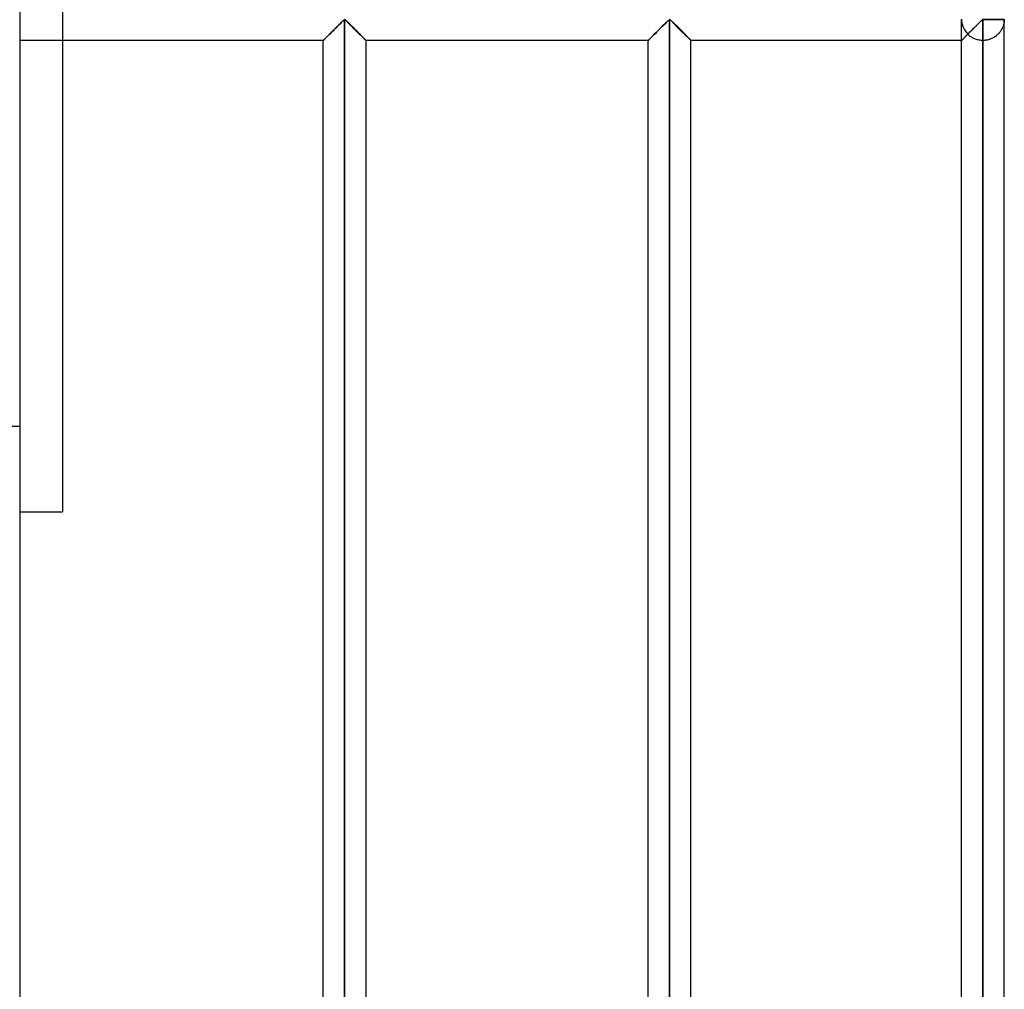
# Model space of a CAD drawing. Header units: millimetres. Extents: x -376 to 315, y -690 to 690.
# Tile 19 of 20: x 200 to 315, y 453 to 567. Entities that reach past the tile are written whole.
import ezdxf

# ---------------------------------------------------------------- set-up
doc = ezdxf.new("R2010")
doc.units = ezdxf.units.MM
doc.layers.add('MAIN-1', color=7, linetype='Continuous')
doc.layers.add('MAIN-2', color=7, linetype='Continuous')

msp = doc.modelspace()

# ---------------------------------------------------------------- linework, layer by layer
at = {"layer": 'MAIN-1'}
for p, q in [((200, 690), (200, -690)), ((237.08, 565.79), (237.17, 565.88)), ((237.17, 565.88), (237.27, 565.98)), ((237.27, 565.98), (237.36, 566.07)), ((237.36, 566.07), (237.45, 566.16)), ((237.45, 566.16), (237.54, 566.25)), ((237.54, 566.25), (237.62, 566.33)), ((237.62, 566.33), (237.7, 566.41)), ((237.7, 566.41), (237.78, 566.48)), ((237.78, 566.48), (237.85, 566.55)), ((237.85, 566.55), (237.95, 566.6)), ((237.95, 566.6), (238.05, 566.54)), ((237.95, 340.07), (237.95, 566.6)), ((238.05, 566.54), (238.13, 566.48)), ((238.13, 566.48), (238.21, 566.4)), ((238.21, 566.4), (238.29, 566.32)), ((238.29, 566.32), (238.38, 566.23)), ((238.38, 566.23), (238.47, 566.14)), ((238.47, 566.14), (238.56, 566.05)), ((238.56, 566.05), (238.66, 565.95)), ((238.66, 565.95), (238.76, 565.86)), ((238.76, 565.86), (238.85, 565.76)), ((275.03, 565.79), (275.12, 565.88)), ((275.12, 565.88), (275.22, 565.98)), ((275.22, 565.98), (275.31, 566.07)), ((275.31, 566.07), (275.4, 566.16)), ((275.4, 566.16), (275.49, 566.25)), ((275.49, 566.25), (275.57, 566.33)), ((275.57, 566.33), (275.65, 566.41)), ((275.65, 566.41), (275.73, 566.48)), ((275.73, 566.48), (275.8, 566.55)), ((275.8, 566.55), (275.9, 566.6)), ((275.9, 566.6), (276, 566.55)), ((275.9, 340.07), (275.9, 566.6)), ((276, 566.55), (276.07, 566.48)), ((276.07, 566.48), (276.15, 566.41)), ((276.15, 566.41), (276.23, 566.33)), ((276.23, 566.33), (276.31, 566.25)), ((276.31, 566.25), (276.4, 566.16)), ((276.4, 566.16), (276.49, 566.07)), ((276.49, 566.07), (276.58, 565.98)), ((276.58, 565.98), (276.68, 565.88)), ((276.68, 565.88), (276.77, 565.79)), ((311.63, 565.8), (311.74, 565.9)), ((311.74, 565.9), (311.84, 566.01)), ((311.84, 566.01), (311.94, 566.11)), ((311.94, 566.11), (312.04, 566.2)), ((312.04, 566.2), (312.14, 566.3)), ((312.14, 566.3), (312.23, 566.38)), ((312.23, 566.38), (312.31, 566.47)), ((312.31, 566.47), (312.4, 566.54)), ((312.4, 566.54), (312.5, 566.6)), ((312.5, 566.67), (312.5, 566.6)), ((312.5, 566.6), (315, 566.6)), ((312.5, 566.6), (312.5, 340.07)), ((315, 340.07), (315, 566.6)), ((235.88, 564.59), (235.96, 564.67)), ((235.96, 564.67), (236.04, 564.75)), ((236.04, 564.75), (236.12, 564.84)), ((236.12, 564.84), (236.21, 564.93)), ((236.21, 564.93), (236.3, 565.02)), ((236.3, 565.02), (236.39, 565.11)), ((236.39, 565.11), (236.49, 565.2)), ((236.49, 565.2), (236.59, 565.3)), ((236.59, 565.3), (236.68, 565.4)), ((236.68, 565.4), (236.78, 565.5)), ((236.78, 565.5), (236.88, 565.59)), ((236.88, 565.59), (236.98, 565.69)), ((236.98, 565.69), (237.08, 565.79)), ((238.85, 565.76), (238.96, 565.66)), ((238.96, 565.66), (239.06, 565.56)), ((239.06, 565.56), (239.16, 565.46)), ((239.16, 565.46), (239.26, 565.36)), ((239.26, 565.36), (239.36, 565.26)), ((239.36, 565.26), (239.46, 565.16)), ((239.46, 565.16), (239.55, 565.06)), ((239.55, 565.06), (239.65, 564.97)), ((239.65, 564.97), (239.74, 564.88)), ((239.74, 564.88), (239.83, 564.79)), ((239.83, 564.79), (239.92, 564.7)), ((239.92, 564.7), (240, 564.62)), ((273.83, 564.59), (273.91, 564.67)), ((273.91, 564.67), (273.99, 564.75)), ((273.99, 564.75), (274.07, 564.84)), ((274.07, 564.84), (274.16, 564.93)), ((274.16, 564.93), (274.25, 565.02)), ((274.25, 565.02), (274.34, 565.11)), ((274.34, 565.11), (274.44, 565.2)), ((274.44, 565.2), (274.54, 565.3)), ((274.54, 565.3), (274.63, 565.4)), ((274.63, 565.4), (274.73, 565.5)), ((274.73, 565.5), (274.83, 565.59)), ((274.83, 565.59), (274.93, 565.69)), ((274.93, 565.69), (275.03, 565.79)), ((276.77, 565.79), (276.87, 565.69)), ((276.87, 565.69), (276.97, 565.59)), ((276.97, 565.59), (277.07, 565.5)), ((277.07, 565.5), (277.17, 565.4)), ((277.17, 565.4), (277.26, 565.3)), ((277.26, 565.3), (277.36, 565.2)), ((277.36, 565.2), (277.46, 565.11)), ((277.46, 565.11), (277.55, 565.02)), ((277.55, 565.02), (277.64, 564.93)), ((277.64, 564.93), (277.73, 564.84)), ((277.73, 564.84), (277.81, 564.75)), ((277.81, 564.75), (277.89, 564.67)), ((277.89, 564.67), (277.97, 564.59)), ((310.42, 564.58), (310.51, 564.67)), ((310.51, 564.67), (310.6, 564.76)), ((310.6, 564.76), (310.69, 564.86)), ((310.69, 564.86), (310.79, 564.95)), ((310.79, 564.95), (310.89, 565.05)), ((310.89, 565.05), (310.99, 565.16)), ((310.99, 565.16), (311.1, 565.26)), ((311.1, 565.26), (311.2, 565.37)), ((311.2, 565.37), (311.31, 565.48)), ((311.31, 565.48), (311.42, 565.59)), ((311.42, 565.59), (311.53, 565.69)), ((311.53, 565.69), (311.63, 565.8)), ((235.45, 564.17), (200, 564.17)), ((205, 564.17), (205, 509.12)), ((235.45, 564.17), (235.46, 564.17)), ((235.45, 342.5), (235.45, 564.17)), ((235.46, 564.17), (235.47, 564.19)), ((235.47, 564.19), (235.49, 564.21)), ((235.49, 564.21), (235.52, 564.24)), ((235.52, 564.24), (235.56, 564.28)), ((235.56, 564.28), (235.61, 564.33)), ((235.61, 564.33), (235.67, 564.39)), ((235.67, 564.39), (235.73, 564.45)), ((235.73, 564.45), (235.8, 564.52)), ((235.8, 564.52), (235.88, 564.59)), ((240, 564.62), (240.08, 564.54)), ((240.08, 564.54), (240.15, 564.46)), ((240.15, 564.46), (240.22, 564.4)), ((240.22, 564.4), (240.28, 564.34)), ((240.28, 564.34), (240.33, 564.29)), ((240.33, 564.29), (240.37, 564.24)), ((240.37, 564.24), (240.41, 564.21)), ((240.41, 564.21), (240.43, 564.19)), ((240.43, 564.19), (240.44, 564.17)), ((240.44, 564.17), (240.45, 564.17)), ((240.45, 342.5), (240.45, 564.17)), ((273.4, 564.17), (240.45, 564.17)), ((273.4, 564.17), (273.41, 564.17)), ((273.4, 342.5), (273.4, 564.17)), ((273.41, 564.17), (273.42, 564.19)), ((273.42, 564.19), (273.44, 564.21)), ((273.44, 564.21), (273.47, 564.24)), ((273.47, 564.24), (273.51, 564.28)), ((273.51, 564.28), (273.56, 564.33)), ((273.56, 564.33), (273.62, 564.39)), ((273.62, 564.39), (273.68, 564.45)), ((273.68, 564.45), (273.75, 564.52)), ((273.75, 564.52), (273.83, 564.59)), ((277.97, 564.59), (278.05, 564.52)), ((278.05, 564.52), (278.12, 564.45)), ((278.12, 564.45), (278.18, 564.39)), ((278.18, 564.39), (278.24, 564.33)), ((278.24, 564.33), (278.29, 564.28)), ((278.29, 564.28), (278.33, 564.24)), ((278.33, 564.24), (278.36, 564.21)), ((278.36, 564.21), (278.38, 564.19)), ((278.38, 564.19), (278.39, 564.17)), ((278.39, 564.17), (278.4, 564.17)), ((278.4, 342.5), (278.4, 564.17)), ((310, 564.17), (278.4, 564.17)), ((310, 564.17), (310.01, 564.17)), ((310, 342.5), (310, 564.17)), ((310.01, 564.17), (310.02, 564.19)), ((310.02, 564.19), (310.05, 564.22)), ((310.05, 564.22), (310.09, 564.26)), ((310.09, 564.26), (310.14, 564.3)), ((310.14, 564.3), (310.2, 564.36)), ((310.2, 564.36), (310.26, 564.43)), ((310.26, 564.43), (310.34, 564.5)), ((310.34, 564.5), (310.42, 564.58)), ((200, 509.12), (205, 509.12))]:
    msp.add_line(p, q, dxfattribs=at)
at = {"layer": 'MAIN-2'}
for p, q in [((205, 569.17), (205, 564.17)), ((237.17, 565.88), (237.08, 565.79)), ((237.18, 565.9), (237.09, 565.8)), ((237.09, 565.8), (237.18, 565.9)), ((237.27, 565.98), (237.17, 565.88)), ((237.28, 565.99), (237.18, 565.9)), ((237.18, 565.9), (237.28, 565.99)), ((237.36, 566.07), (237.27, 565.98)), ((237.37, 566.08), (237.28, 565.99)), ((237.28, 565.99), (237.37, 566.08)), ((237.45, 566.16), (237.36, 566.07)), ((237.46, 566.17), (237.37, 566.08)), ((237.37, 566.08), (237.46, 566.17)), ((237.54, 566.25), (237.45, 566.16)), ((237.54, 566.25), (237.46, 566.17)), ((237.46, 566.17), (237.54, 566.25)), ((237.62, 566.33), (237.54, 566.25)), ((237.54, 566.25), (237.62, 566.33)), ((237.62, 566.33), (237.54, 566.25)), ((237.7, 566.41), (237.62, 566.33)), ((237.62, 566.33), (237.7, 566.41)), ((237.7, 566.41), (237.62, 566.33)), ((237.78, 566.48), (237.7, 566.41)), ((237.7, 566.41), (237.78, 566.48)), ((237.78, 566.48), (237.7, 566.41)), ((237.85, 566.55), (237.78, 566.48)), ((237.78, 566.48), (237.85, 566.55)), ((237.85, 566.55), (237.78, 566.48)), ((237.95, 566.6), (237.85, 566.55)), ((237.85, 566.55), (237.95, 566.6)), ((237.95, 566.6), (237.85, 566.55)), ((237.95, 566.6), (238.05, 566.55)), ((238.05, 566.55), (237.95, 566.6)), ((237.95, 340.07), (237.95, 566.6)), ((237.95, 566.6), (237.95, 340.07)), ((237.95, 566.6), (237.95, 340.07)), ((238.05, 566.55), (237.95, 566.6)), ((238.05, 566.55), (238.12, 566.48)), ((238.12, 566.48), (238.05, 566.55)), ((238.12, 566.48), (238.05, 566.55)), ((238.12, 566.48), (238.2, 566.41)), ((238.2, 566.41), (238.12, 566.48)), ((238.2, 566.41), (238.12, 566.48)), ((238.2, 566.41), (238.28, 566.33)), ((238.28, 566.33), (238.2, 566.41)), ((238.28, 566.33), (238.2, 566.41)), ((238.28, 566.33), (238.36, 566.25)), ((238.36, 566.25), (238.28, 566.33)), ((238.36, 566.25), (238.28, 566.33)), ((238.36, 566.25), (238.44, 566.17)), ((238.44, 566.17), (238.36, 566.25)), ((238.45, 566.16), (238.36, 566.25)), ((238.44, 566.17), (238.53, 566.08)), ((238.53, 566.08), (238.44, 566.17)), ((238.54, 566.07), (238.45, 566.16)), ((238.53, 566.08), (238.62, 565.99)), ((238.62, 565.99), (238.53, 566.08)), ((238.63, 565.98), (238.54, 566.07)), ((238.62, 565.99), (238.72, 565.9)), ((238.72, 565.9), (238.62, 565.99)), ((238.73, 565.88), (238.63, 565.98)), ((238.72, 565.9), (238.81, 565.8)), ((238.81, 565.8), (238.72, 565.9)), ((238.82, 565.79), (238.73, 565.88)), ((275.12, 565.88), (275.03, 565.79)), ((275.13, 565.9), (275.04, 565.8)), ((275.04, 565.8), (275.13, 565.9)), ((275.22, 565.98), (275.12, 565.88)), ((275.23, 565.99), (275.13, 565.9)), ((275.13, 565.9), (275.23, 565.99)), ((275.31, 566.07), (275.22, 565.98)), ((275.32, 566.08), (275.23, 565.99)), ((275.23, 565.99), (275.32, 566.08)), ((275.4, 566.16), (275.31, 566.07)), ((275.41, 566.17), (275.32, 566.08)), ((275.32, 566.08), (275.41, 566.17)), ((275.49, 566.25), (275.4, 566.16)), ((275.49, 566.25), (275.41, 566.17)), ((275.41, 566.17), (275.49, 566.25)), ((275.57, 566.33), (275.49, 566.25)), ((275.49, 566.25), (275.57, 566.33)), ((275.57, 566.33), (275.49, 566.25)), ((275.65, 566.41), (275.57, 566.33)), ((275.57, 566.33), (275.65, 566.41)), ((275.65, 566.41), (275.57, 566.33)), ((275.73, 566.48), (275.65, 566.41)), ((275.65, 566.41), (275.73, 566.48)), ((275.73, 566.48), (275.65, 566.41)), ((275.8, 566.55), (275.73, 566.48)), ((275.73, 566.48), (275.8, 566.55)), ((275.8, 566.55), (275.73, 566.48)), ((275.9, 566.6), (275.8, 566.55)), ((275.8, 566.55), (275.9, 566.6)), ((275.9, 566.6), (275.8, 566.55)), ((275.9, 566.6), (276, 566.55)), ((276, 566.55), (275.9, 566.6)), ((275.9, 340.07), (275.9, 566.6)), ((275.9, 566.6), (275.9, 340.07)), ((275.9, 566.6), (275.9, 340.07)), ((276, 566.55), (275.9, 566.6)), ((276, 566.55), (276.07, 566.48)), ((276.07, 566.48), (276, 566.55)), ((276.07, 566.48), (276, 566.55)), ((276.07, 566.48), (276.15, 566.41)), ((276.15, 566.41), (276.07, 566.48)), ((276.15, 566.41), (276.07, 566.48)), ((276.15, 566.41), (276.23, 566.33)), ((276.23, 566.33), (276.15, 566.41)), ((276.23, 566.33), (276.15, 566.41)), ((276.23, 566.33), (276.31, 566.25)), ((276.31, 566.25), (276.23, 566.33)), ((276.31, 566.25), (276.23, 566.33)), ((276.31, 566.25), (276.39, 566.17)), ((276.39, 566.17), (276.31, 566.25)), ((276.4, 566.16), (276.31, 566.25)), ((276.39, 566.17), (276.48, 566.08)), ((276.48, 566.08), (276.39, 566.17)), ((276.49, 566.07), (276.4, 566.16)), ((276.48, 566.08), (276.57, 565.99)), ((276.57, 565.99), (276.48, 566.08)), ((276.58, 565.98), (276.49, 566.07)), ((276.57, 565.99), (276.67, 565.9)), ((276.67, 565.9), (276.57, 565.99)), ((276.68, 565.88), (276.58, 565.98)), ((276.67, 565.9), (276.76, 565.8)), ((276.76, 565.8), (276.67, 565.9)), ((276.77, 565.79), (276.68, 565.88)), ((310, 564.17), (310, 566.6)), ((311.66, 565.82), (311.59, 565.75)), ((311.73, 565.89), (311.66, 565.82)), ((311.8, 565.96), (311.73, 565.89)), ((311.87, 566.03), (311.8, 565.96)), ((311.94, 566.1), (311.87, 566.03)), ((312, 566.17), (311.94, 566.1)), ((312.07, 566.23), (312, 566.17)), ((312.13, 566.29), (312.07, 566.23)), ((312.19, 566.35), (312.13, 566.29)), ((312.25, 566.41), (312.19, 566.35)), ((312.31, 566.46), (312.25, 566.41)), ((312.37, 566.52), (312.31, 566.46)), ((312.42, 566.56), (312.37, 566.52)), ((312.5, 566.6), (312.42, 566.56)), ((312.5, 566.6), (312.5, 566.67)), ((312.5, 340.07), (312.5, 566.6)), ((315, 566.6), (312.5, 566.6)), ((314.87, 565.87), (314.85, 565.81)), ((314.89, 565.94), (314.87, 565.87)), ((314.91, 566), (314.89, 565.94)), ((314.93, 566.07), (314.91, 566)), ((314.94, 566.13), (314.93, 566.07)), ((314.95, 566.19), (314.94, 566.13)), ((314.97, 566.25), (314.95, 566.19)), ((314.98, 566.37), (314.97, 566.31)), ((314.97, 566.31), (314.97, 566.25)), ((314.99, 566.42), (314.98, 566.37)), ((315, 566.52), (314.99, 566.47)), ((314.99, 566.47), (314.99, 566.42)), ((315, 566.6), (315, 566.57)), ((315, 566.57), (315, 566.52)), ((235.96, 564.67), (235.88, 564.59)), ((235.98, 564.7), (235.9, 564.62)), ((235.9, 564.62), (235.98, 564.7)), ((236.04, 564.75), (235.96, 564.67)), ((236.07, 564.78), (235.98, 564.7)), ((235.98, 564.7), (236.07, 564.78)), ((236.12, 564.84), (236.04, 564.75)), ((236.15, 564.87), (236.07, 564.78)), ((236.07, 564.78), (236.15, 564.87)), ((236.21, 564.93), (236.12, 564.84)), ((236.24, 564.95), (236.15, 564.87)), ((236.15, 564.87), (236.24, 564.95)), ((236.3, 565.02), (236.21, 564.93)), ((236.33, 565.04), (236.24, 564.95)), ((236.24, 564.95), (236.33, 565.04)), ((236.39, 565.11), (236.3, 565.02)), ((236.42, 565.13), (236.33, 565.04)), ((236.33, 565.04), (236.42, 565.13)), ((236.49, 565.2), (236.39, 565.11)), ((236.51, 565.23), (236.42, 565.13)), ((236.42, 565.13), (236.51, 565.23)), ((236.59, 565.3), (236.49, 565.2)), ((236.61, 565.32), (236.51, 565.23)), ((236.51, 565.23), (236.61, 565.32)), ((236.68, 565.4), (236.59, 565.3)), ((236.7, 565.42), (236.61, 565.32)), ((236.61, 565.32), (236.7, 565.42)), ((236.78, 565.5), (236.68, 565.4)), ((236.8, 565.52), (236.7, 565.42)), ((236.7, 565.42), (236.8, 565.52)), ((236.88, 565.59), (236.78, 565.5)), ((236.9, 565.61), (236.8, 565.52)), ((236.8, 565.52), (236.9, 565.61)), ((236.98, 565.69), (236.88, 565.59)), ((236.99, 565.71), (236.9, 565.61)), ((236.9, 565.61), (236.99, 565.71)), ((237.08, 565.79), (236.98, 565.69)), ((237.09, 565.8), (236.99, 565.71)), ((236.99, 565.71), (237.09, 565.8)), ((238.81, 565.8), (238.91, 565.71)), ((238.91, 565.71), (238.81, 565.8)), ((238.92, 565.69), (238.82, 565.79)), ((238.91, 565.71), (239, 565.61)), ((239, 565.61), (238.91, 565.71)), ((239.02, 565.59), (238.92, 565.69)), ((239, 565.61), (239.1, 565.52)), ((239.1, 565.52), (239, 565.61)), ((239.12, 565.5), (239.02, 565.59)), ((239.1, 565.52), (239.2, 565.42)), ((239.2, 565.42), (239.1, 565.52)), ((239.22, 565.4), (239.12, 565.5)), ((239.2, 565.42), (239.29, 565.32)), ((239.29, 565.32), (239.2, 565.42)), ((239.31, 565.3), (239.22, 565.4)), ((239.29, 565.32), (239.39, 565.23)), ((239.39, 565.23), (239.29, 565.32)), ((239.41, 565.2), (239.31, 565.3)), ((239.39, 565.23), (239.48, 565.13)), ((239.48, 565.13), (239.39, 565.23)), ((239.51, 565.11), (239.41, 565.2)), ((239.48, 565.13), (239.57, 565.04)), ((239.57, 565.04), (239.48, 565.13)), ((239.6, 565.02), (239.51, 565.11)), ((239.57, 565.04), (239.66, 564.95)), ((239.66, 564.95), (239.57, 565.04)), ((239.69, 564.93), (239.6, 565.02)), ((239.66, 564.95), (239.75, 564.87)), ((239.75, 564.87), (239.66, 564.95)), ((239.78, 564.84), (239.69, 564.93)), ((239.75, 564.87), (239.83, 564.78)), ((239.83, 564.78), (239.75, 564.87)), ((239.86, 564.75), (239.78, 564.84)), ((239.83, 564.78), (239.92, 564.7)), ((239.92, 564.7), (239.83, 564.78)), ((239.94, 564.67), (239.86, 564.75)), ((239.92, 564.7), (240, 564.62)), ((240, 564.62), (239.92, 564.7)), ((240.02, 564.59), (239.94, 564.67)), ((273.91, 564.67), (273.83, 564.59)), ((273.93, 564.7), (273.85, 564.62)), ((273.85, 564.62), (273.93, 564.7)), ((273.99, 564.75), (273.91, 564.67)), ((274.02, 564.78), (273.93, 564.7)), ((273.93, 564.7), (274.02, 564.78)), ((274.07, 564.84), (273.99, 564.75)), ((274.1, 564.87), (274.02, 564.78)), ((274.02, 564.78), (274.1, 564.87)), ((274.16, 564.93), (274.07, 564.84)), ((274.19, 564.95), (274.1, 564.87)), ((274.1, 564.87), (274.19, 564.95)), ((274.25, 565.02), (274.16, 564.93)), ((274.28, 565.04), (274.19, 564.95)), ((274.19, 564.95), (274.28, 565.04)), ((274.34, 565.11), (274.25, 565.02)), ((274.37, 565.13), (274.28, 565.04)), ((274.28, 565.04), (274.37, 565.13)), ((274.44, 565.2), (274.34, 565.11)), ((274.46, 565.23), (274.37, 565.13)), ((274.37, 565.13), (274.46, 565.23)), ((274.54, 565.3), (274.44, 565.2)), ((274.56, 565.32), (274.46, 565.23)), ((274.46, 565.23), (274.56, 565.32)), ((274.63, 565.4), (274.54, 565.3)), ((274.65, 565.42), (274.56, 565.32)), ((274.56, 565.32), (274.65, 565.42)), ((274.73, 565.5), (274.63, 565.4)), ((274.75, 565.52), (274.65, 565.42)), ((274.65, 565.42), (274.75, 565.52)), ((274.83, 565.59), (274.73, 565.5)), ((274.85, 565.61), (274.75, 565.52)), ((274.75, 565.52), (274.85, 565.61)), ((274.93, 565.69), (274.83, 565.59)), ((274.94, 565.71), (274.85, 565.61)), ((274.85, 565.61), (274.94, 565.71)), ((275.03, 565.79), (274.93, 565.69)), ((275.04, 565.8), (274.94, 565.71)), ((274.94, 565.71), (275.04, 565.8)), ((276.76, 565.8), (276.86, 565.71)), ((276.86, 565.71), (276.76, 565.8)), ((276.87, 565.69), (276.77, 565.79)), ((276.86, 565.71), (276.95, 565.61)), ((276.95, 565.61), (276.86, 565.71)), ((276.97, 565.59), (276.87, 565.69)), ((276.95, 565.61), (277.05, 565.52)), ((277.05, 565.52), (276.95, 565.61)), ((277.07, 565.5), (276.97, 565.59)), ((277.05, 565.52), (277.15, 565.42)), ((277.15, 565.42), (277.05, 565.52)), ((277.17, 565.4), (277.07, 565.5)), ((277.15, 565.42), (277.24, 565.32)), ((277.24, 565.32), (277.15, 565.42)), ((277.26, 565.3), (277.17, 565.4)), ((277.24, 565.32), (277.34, 565.23)), ((277.34, 565.23), (277.24, 565.32)), ((277.36, 565.2), (277.26, 565.3)), ((277.34, 565.23), (277.43, 565.13)), ((277.43, 565.13), (277.34, 565.23)), ((277.46, 565.11), (277.36, 565.2)), ((277.43, 565.13), (277.52, 565.04)), ((277.52, 565.04), (277.43, 565.13)), ((277.55, 565.02), (277.46, 565.11)), ((277.52, 565.04), (277.61, 564.95)), ((277.61, 564.95), (277.52, 565.04)), ((277.64, 564.93), (277.55, 565.02)), ((277.61, 564.95), (277.7, 564.87)), ((277.7, 564.87), (277.61, 564.95)), ((277.73, 564.84), (277.64, 564.93)), ((277.7, 564.87), (277.78, 564.78)), ((277.78, 564.78), (277.7, 564.87)), ((277.81, 564.75), (277.73, 564.84)), ((277.78, 564.78), (277.87, 564.7)), ((277.87, 564.7), (277.78, 564.78)), ((277.89, 564.67), (277.81, 564.75)), ((277.87, 564.7), (277.95, 564.62)), ((277.95, 564.62), (277.87, 564.7)), ((277.97, 564.59), (277.89, 564.67)), ((310.52, 564.69), (310.42, 564.59)), ((310.48, 564.65), (310.54, 564.71)), ((310.55, 564.71), (310.49, 564.65)), ((310.63, 564.79), (310.52, 564.69)), ((310.54, 564.71), (310.6, 564.77)), ((310.61, 564.78), (310.55, 564.71)), ((310.6, 564.77), (310.67, 564.83)), ((310.67, 564.84), (310.61, 564.78)), ((310.73, 564.9), (310.63, 564.79)), ((310.74, 564.9), (310.67, 564.84)), ((310.67, 564.83), (310.73, 564.9)), ((310.8, 564.84), (310.73, 564.9)), ((310.81, 564.97), (310.74, 564.9)), ((310.87, 564.77), (310.8, 564.84)), ((310.87, 565.04), (310.81, 564.97)), ((310.94, 565.11), (310.87, 565.04)), ((310.94, 564.71), (310.87, 564.77)), ((311.01, 565.18), (310.94, 565.11)), ((311.02, 564.65), (310.94, 564.71)), ((311.08, 565.25), (311.01, 565.18)), ((311.15, 565.32), (311.08, 565.25)), ((311.23, 565.39), (311.15, 565.32)), ((311.3, 565.46), (311.23, 565.39)), ((311.37, 565.54), (311.3, 565.46)), ((311.45, 565.61), (311.37, 565.54)), ((311.52, 565.68), (311.45, 565.61)), ((311.59, 565.75), (311.52, 565.68)), ((314.03, 564.69), (313.96, 564.63)), ((314.1, 564.75), (314.03, 564.69)), ((314.17, 564.81), (314.1, 564.75)), ((314.24, 564.87), (314.17, 564.81)), ((314.3, 564.93), (314.24, 564.87)), ((314.36, 564.99), (314.3, 564.93)), ((314.41, 565.06), (314.36, 564.99)), ((314.47, 565.12), (314.41, 565.06)), ((314.52, 565.19), (314.47, 565.12)), ((314.57, 565.26), (314.52, 565.19)), ((314.61, 565.33), (314.57, 565.26)), ((314.65, 565.39), (314.61, 565.33)), ((314.69, 565.46), (314.65, 565.39)), ((314.73, 565.53), (314.69, 565.46)), ((314.76, 565.6), (314.73, 565.53)), ((314.79, 565.67), (314.76, 565.6)), ((314.82, 565.74), (314.79, 565.67)), ((314.85, 565.81), (314.82, 565.74)), ((235.46, 564.18), (235.45, 564.17)), ((235.45, 564.17), (235.46, 564.18)), ((235.45, 564.17), (235.45, 564.17)), ((235.46, 564.17), (235.45, 564.17)), ((235.48, 564.19), (235.46, 564.18)), ((235.46, 564.18), (235.48, 564.19)), ((235.47, 564.19), (235.46, 564.17)), ((235.49, 564.21), (235.47, 564.19)), ((235.51, 564.22), (235.48, 564.19)), ((235.48, 564.19), (235.51, 564.22)), ((235.52, 564.24), (235.49, 564.21)), ((235.54, 564.26), (235.51, 564.22)), ((235.51, 564.22), (235.54, 564.26)), ((235.56, 564.28), (235.52, 564.24)), ((235.58, 564.3), (235.54, 564.26)), ((235.54, 564.26), (235.58, 564.3)), ((235.61, 564.33), (235.56, 564.28)), ((235.64, 564.35), (235.58, 564.3)), ((235.58, 564.3), (235.64, 564.35)), ((235.67, 564.39), (235.61, 564.33)), ((235.69, 564.41), (235.64, 564.35)), ((235.64, 564.35), (235.69, 564.41)), ((235.73, 564.45), (235.67, 564.39)), ((235.76, 564.47), (235.69, 564.41)), ((235.69, 564.41), (235.76, 564.47)), ((235.8, 564.52), (235.73, 564.45)), ((235.83, 564.54), (235.76, 564.47)), ((235.76, 564.47), (235.83, 564.54)), ((235.88, 564.59), (235.8, 564.52)), ((235.9, 564.62), (235.83, 564.54)), ((235.83, 564.54), (235.9, 564.62)), ((240, 564.62), (240.07, 564.54)), ((240.07, 564.54), (240, 564.62)), ((240.1, 564.52), (240.02, 564.59)), ((240.07, 564.54), (240.14, 564.47)), ((240.14, 564.47), (240.07, 564.54)), ((240.17, 564.45), (240.1, 564.52)), ((240.14, 564.47), (240.21, 564.41)), ((240.21, 564.41), (240.14, 564.47)), ((240.23, 564.39), (240.17, 564.45)), ((240.21, 564.41), (240.26, 564.35)), ((240.26, 564.35), (240.21, 564.41)), ((240.29, 564.33), (240.23, 564.39)), ((240.26, 564.35), (240.32, 564.3)), ((240.32, 564.3), (240.26, 564.35)), ((240.34, 564.28), (240.29, 564.33)), ((240.32, 564.3), (240.36, 564.26)), ((240.36, 564.26), (240.32, 564.3)), ((240.38, 564.24), (240.34, 564.28)), ((240.36, 564.26), (240.39, 564.22)), ((240.39, 564.22), (240.36, 564.26)), ((240.41, 564.21), (240.38, 564.24)), ((240.39, 564.22), (240.42, 564.19)), ((240.42, 564.19), (240.39, 564.22)), ((240.43, 564.19), (240.41, 564.21)), ((240.42, 564.19), (240.44, 564.18)), ((240.44, 564.18), (240.42, 564.19)), ((240.44, 564.17), (240.43, 564.19)), ((240.44, 564.18), (240.45, 564.17)), ((240.45, 564.17), (240.44, 564.18)), ((240.45, 564.17), (240.44, 564.17)), ((240.45, 564.17), (240.45, 564.17)), ((273.41, 564.18), (273.4, 564.17)), ((273.4, 564.17), (273.41, 564.18)), ((273.4, 564.17), (273.4, 564.17)), ((273.41, 564.17), (273.4, 564.17)), ((273.43, 564.19), (273.41, 564.18)), ((273.41, 564.18), (273.43, 564.19)), ((273.42, 564.19), (273.41, 564.17)), ((273.44, 564.21), (273.42, 564.19)), ((273.46, 564.22), (273.43, 564.19)), ((273.43, 564.19), (273.46, 564.22)), ((273.47, 564.24), (273.44, 564.21)), ((273.49, 564.26), (273.46, 564.22)), ((273.46, 564.22), (273.49, 564.26)), ((273.51, 564.28), (273.47, 564.24)), ((273.53, 564.3), (273.49, 564.26)), ((273.49, 564.26), (273.53, 564.3)), ((273.56, 564.33), (273.51, 564.28)), ((273.59, 564.35), (273.53, 564.3)), ((273.53, 564.3), (273.59, 564.35)), ((273.62, 564.39), (273.56, 564.33)), ((273.64, 564.41), (273.59, 564.35)), ((273.59, 564.35), (273.64, 564.41)), ((273.68, 564.45), (273.62, 564.39)), ((273.71, 564.47), (273.64, 564.41)), ((273.64, 564.41), (273.71, 564.47)), ((273.75, 564.52), (273.68, 564.45)), ((273.78, 564.54), (273.71, 564.47)), ((273.71, 564.47), (273.78, 564.54)), ((273.83, 564.59), (273.75, 564.52)), ((273.85, 564.62), (273.78, 564.54)), ((273.78, 564.54), (273.85, 564.62)), ((277.95, 564.62), (278.02, 564.54)), ((278.02, 564.54), (277.95, 564.62)), ((278.05, 564.52), (277.97, 564.59)), ((278.02, 564.54), (278.09, 564.47)), ((278.09, 564.47), (278.02, 564.54)), ((278.12, 564.45), (278.05, 564.52)), ((278.09, 564.47), (278.16, 564.41)), ((278.16, 564.41), (278.09, 564.47)), ((278.18, 564.39), (278.12, 564.45)), ((278.16, 564.41), (278.21, 564.35)), ((278.21, 564.35), (278.16, 564.41)), ((278.24, 564.33), (278.18, 564.39)), ((278.21, 564.35), (278.27, 564.3)), ((278.27, 564.3), (278.21, 564.35)), ((278.29, 564.28), (278.24, 564.33)), ((278.27, 564.3), (278.31, 564.26)), ((278.31, 564.26), (278.27, 564.3)), ((278.33, 564.24), (278.29, 564.28)), ((278.31, 564.26), (278.34, 564.22)), ((278.34, 564.22), (278.31, 564.26)), ((278.36, 564.21), (278.33, 564.24)), ((278.34, 564.22), (278.37, 564.19)), ((278.37, 564.19), (278.34, 564.22)), ((278.38, 564.19), (278.36, 564.21)), ((278.37, 564.19), (278.39, 564.18)), ((278.39, 564.18), (278.37, 564.19)), ((278.39, 564.17), (278.38, 564.19)), ((278.39, 564.18), (278.4, 564.17)), ((278.4, 564.17), (278.39, 564.18)), ((278.4, 564.17), (278.39, 564.17)), ((278.4, 564.17), (278.4, 564.17)), ((310.01, 564.17), (310, 564.17)), ((310, 564.17), (310, 564.17)), ((310, 564.17), (310.01, 564.17)), ((310.01, 564.17), (310, 564.17)), ((310.03, 564.2), (310.01, 564.17)), ((310.02, 564.18), (310.01, 564.17)), ((310.01, 564.17), (310.02, 564.18)), ((310.03, 564.2), (310.02, 564.18)), ((310.02, 564.18), (310.03, 564.2)), ((310.06, 564.23), (310.03, 564.2)), ((310.05, 564.22), (310.03, 564.2)), ((310.03, 564.2), (310.05, 564.22)), ((310.08, 564.24), (310.05, 564.22)), ((310.05, 564.22), (310.08, 564.24)), ((310.11, 564.28), (310.06, 564.23)), ((310.11, 564.27), (310.08, 564.24)), ((310.08, 564.24), (310.11, 564.27)), ((310.17, 564.34), (310.11, 564.28)), ((310.14, 564.31), (310.11, 564.27)), ((310.11, 564.27), (310.14, 564.3)), ((310.18, 564.35), (310.14, 564.31)), ((310.14, 564.3), (310.18, 564.34)), ((310.25, 564.41), (310.17, 564.34)), ((310.22, 564.39), (310.18, 564.35)), ((310.18, 564.34), (310.22, 564.39)), ((310.27, 564.44), (310.22, 564.39)), ((310.22, 564.39), (310.27, 564.43)), ((310.33, 564.5), (310.25, 564.41)), ((310.32, 564.49), (310.27, 564.44)), ((310.27, 564.43), (310.32, 564.48)), ((310.37, 564.54), (310.32, 564.49)), ((310.32, 564.48), (310.37, 564.53)), ((310.42, 564.59), (310.33, 564.5)), ((310.43, 564.6), (310.37, 564.54)), ((310.37, 564.53), (310.42, 564.59)), ((310.42, 564.59), (310.48, 564.65)), ((310.49, 564.65), (310.43, 564.6)), ((311.1, 564.6), (311.02, 564.65)), ((311.18, 564.54), (311.1, 564.6)), ((311.27, 564.49), (311.18, 564.54)), ((311.36, 564.44), (311.27, 564.49)), ((311.45, 564.4), (311.36, 564.44)), ((311.55, 564.35), (311.45, 564.4)), ((311.65, 564.32), (311.55, 564.35)), ((311.75, 564.28), (311.65, 564.32)), ((311.85, 564.25), (311.75, 564.28)), ((311.96, 564.23), (311.85, 564.25)), ((312.07, 564.2), (311.96, 564.23)), ((312.17, 564.19), (312.07, 564.2)), ((312.28, 564.18), (312.17, 564.19)), ((312.39, 564.17), (312.28, 564.18)), ((312.5, 564.17), (312.39, 564.17)), ((312.5, 564.17), (312.5, 342.5)), ((312.5, 564.17), (312.5, 342.5)), ((312.5, 342.5), (312.5, 564.17)), ((312.5, 564.17), (312.5, 342.5)), ((312.5, 342.5), (312.5, 564.17)), ((312.5, 564.17), (312.5, 342.5)), ((312.5, 342.5), (312.5, 564.17)), ((312.5, 564.17), (312.5, 342.5)), ((312.5, 342.5), (312.5, 564.17)), ((312.5, 564.17), (312.5, 342.5)), ((312.5, 342.5), (312.5, 564.17)), ((312.5, 564.17), (312.5, 342.5)), ((312.5, 342.5), (312.5, 564.17)), ((312.5, 564.17), (312.5, 342.5)), ((312.5, 342.5), (312.5, 564.17)), ((312.5, 564.17), (312.5, 342.5)), ((312.5, 342.5), (312.5, 564.17)), ((312.5, 564.17), (312.5, 342.5)), ((312.5, 342.5), (312.5, 564.17)), ((312.5, 564.17), (312.5, 342.5)), ((312.5, 342.5), (312.5, 564.17)), ((312.5, 564.17), (312.5, 342.5)), ((312.5, 342.5), (312.5, 564.17)), ((312.5, 564.17), (312.5, 342.5)), ((312.5, 342.5), (312.5, 564.17)), ((312.5, 564.17), (312.5, 342.5)), ((312.5, 342.5), (312.5, 564.17)), ((312.5, 564.17), (312.5, 342.5)), ((312.5, 342.5), (312.5, 564.17)), ((312.5, 564.17), (312.5, 342.5)), ((312.5, 342.5), (312.5, 564.17)), ((312.5, 564.17), (312.5, 342.5)), ((312.5, 342.5), (312.5, 564.17)), ((312.5, 564.17), (312.5, 342.5)), ((312.5, 342.5), (312.5, 564.17)), ((312.5, 564.17), (312.5, 342.5)), ((312.5, 342.5), (312.5, 564.17)), ((312.5, 564.17), (312.5, 342.5)), ((312.5, 342.5), (312.5, 564.17)), ((312.5, 564.17), (312.5, 342.5)), ((312.5, 342.5), (312.5, 564.17)), ((312.5, 564.17), (312.5, 342.5)), ((312.5, 342.5), (312.5, 564.17)), ((312.5, 564.17), (312.5, 342.5)), ((312.5, 342.5), (312.5, 564.17)), ((312.5, 564.17), (312.5, 342.5)), ((312.5, 342.5), (312.5, 564.17)), ((312.5, 342.5), (312.5, 564.17)), ((312.61, 564.17), (312.5, 564.17)), ((312.71, 564.18), (312.61, 564.17)), ((312.82, 564.19), (312.71, 564.18)), ((312.92, 564.2), (312.82, 564.19)), ((313.03, 564.22), (312.92, 564.2)), ((313.13, 564.25), (313.03, 564.22)), ((313.23, 564.28), (313.13, 564.25)), ((313.33, 564.31), (313.23, 564.28)), ((313.43, 564.35), (313.33, 564.31)), ((313.52, 564.39), (313.43, 564.35)), ((313.62, 564.43), (313.52, 564.39)), ((313.71, 564.48), (313.62, 564.43)), ((313.79, 564.53), (313.71, 564.48)), ((313.88, 564.58), (313.79, 564.53)), ((313.96, 564.63), (313.88, 564.58)), ((150, 519.12), (200, 519.12))]:
    msp.add_line(p, q, dxfattribs=at)
msp.add_ellipse((312.5, 566.67), major_axis=(-2.5, 0), ratio=1, start_param=0, end_param=0.785798, dxfattribs=at)

doc.saveas('drawing.dxf')
